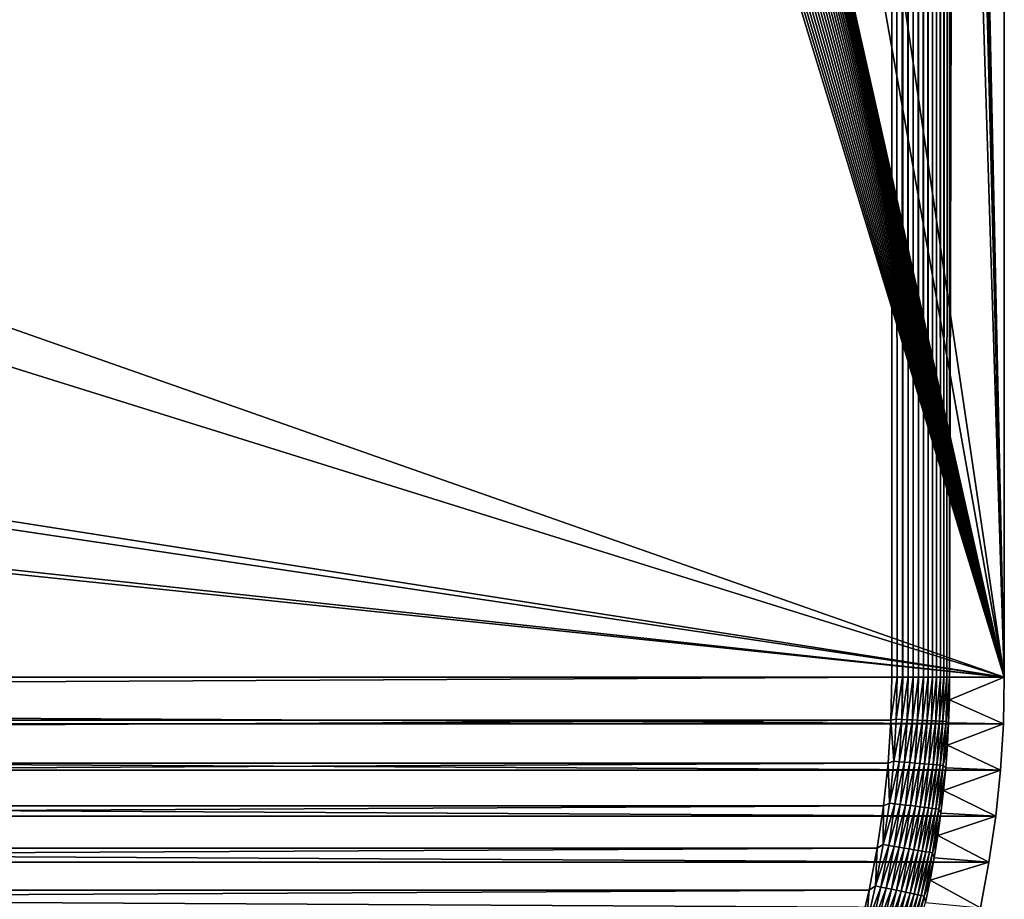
# Model space of a CAD drawing. Extents: x -260 to 260, y -882 to 882.
# Tile 23 of 234: x 200 to 260, y -826 to -772. Entities that reach past the tile are written whole.
import ezdxf

# ---------------------------------------------------------------- set-up
doc = ezdxf.new("R2010")
doc.units = 0
doc.header["$LTSCALE"] = 21.359881
for name, color, linetype in [('1', 7, 'CONTINUOUS'), ('2', 7, 'CONTINUOUS'), ('42', 7, 'CONTINUOUS'), ('43', 7, 'CONTINUOUS'), ('56', 7, 'CONTINUOUS'), ('57', 7, 'CONTINUOUS')]:
    doc.layers.add(name, color=color, linetype=linetype)

msp = doc.modelspace()

# ---------------------------------------------------------------- linework, layer by layer
at = {"layer": '1', "color": 7, "linetype": 'CONTINUOUS'}
for points in [[(-253.525, 0), (-253.525, -812.5), (253.525, 0), (-253.525, 0)], [(253.525, 0), (-253.525, -812.5), (253.525, -812.5), (253.525, 0)], [(253.525, -812.5), (-253.525, -812.5), (-253.468, -815.154), (253.525, -812.5)], [(253.468, -815.154), (253.525, -812.5), (-253.468, -815.154), (253.468, -815.154)], [(-253.299, -817.802), (253.468, -815.154), (-253.468, -815.154), (-253.299, -817.802)], [(253.299, -817.802), (253.468, -815.154), (-253.299, -817.802), (253.299, -817.802)], [(-253.018, -820.442), (253.299, -817.802), (-253.299, -817.802), (-253.018, -820.442)], [(253.018, -820.442), (253.299, -817.802), (-253.018, -820.442), (253.018, -820.442)], [(-252.625, -823.067), (253.018, -820.442), (-253.018, -820.442), (-252.625, -823.067)], [(252.625, -823.067), (253.018, -820.442), (-252.625, -823.067), (252.625, -823.067)], [(-252.121, -825.673), (252.625, -823.067), (-252.625, -823.067), (-252.121, -825.673)], [(252.121, -825.673), (252.625, -823.067), (-252.121, -825.673), (252.121, -825.673)], [(-251.507, -828.255), (252.121, -825.673), (-252.121, -825.673), (-251.507, -828.255)], [(251.507, -828.255), (252.121, -825.673), (-251.507, -828.255), (251.507, -828.255)]]:
    msp.add_3dface(points, dxfattribs=at)
at = {"layer": '2', "color": 7, "linetype": 'CONTINUOUS'}
for points in [[(260.487, 812.5, -9), (260.487, -812.5, -9), (239.75, 145, -9), (260.487, 812.5, -9)], [(239.75, 145, -9), (260.487, -812.5, -9), (239.733, 144.56, -9), (239.75, 145, -9)], [(239.733, 144.56, -9), (260.487, -812.5, -9), (239.683, 144.122, -9), (239.733, 144.56, -9)], [(239.683, 144.122, -9), (260.487, -812.5, -9), (239.599, 143.69, -9), (239.683, 144.122, -9)], [(239.482, 143.265, -9), (260.487, -812.5, -9), (239.333, 142.851, -9), (239.482, 143.265, -9)], [(239.599, 143.69, -9), (260.487, -812.5, -9), (239.482, 143.265, -9), (239.599, 143.69, -9)], [(239.333, 142.851, -9), (260.487, -812.5, -9), (239.153, 142.449, -9), (239.333, 142.851, -9)], [(238.943, 142.062, -9), (260.487, -812.5, -9), (238.703, 141.692, -9), (238.943, 142.062, -9)], [(239.153, 142.449, -9), (260.487, -812.5, -9), (238.943, 142.062, -9), (239.153, 142.449, -9)], [(238.436, 141.342, -9), (260.487, -812.5, -9), (238.143, 141.013, -9), (238.436, 141.342, -9)], [(238.703, 141.692, -9), (260.487, -812.5, -9), (238.436, 141.342, -9), (238.703, 141.692, -9)], [(237.826, 140.707, -9), (260.487, -812.5, -9), (237.486, 140.427, -9), (237.826, 140.707, -9)], [(238.143, 141.013, -9), (260.487, -812.5, -9), (237.826, 140.707, -9), (238.143, 141.013, -9)], [(237.126, 140.174, -9), (260.487, -812.5, -9), (236.747, 139.949, -9), (237.126, 140.174, -9)], [(237.486, 140.427, -9), (260.487, -812.5, -9), (237.126, 140.174, -9), (237.486, 140.427, -9)], [(236.747, 139.949, -9), (260.487, -812.5, -9), (236.352, 139.753, -9), (236.747, 139.949, -9)], [(260.487, -812.5, -9), (237.5, 85, -9), (236.352, 139.753, -9), (260.487, -812.5, -9)], [(237.5, 85, -9), (260.487, -812.5, -9), (237.5, -85, -9), (237.5, 85, -9)], [(152.5, -85, -9), (260.487, -812.5, -9), (136.739, -120, -9), (152.5, -85, -9)], [(237.5, -85, -9), (260.487, -812.5, -9), (152.5, -85, -9), (237.5, -85, -9)], [(260.487, -812.5, -9), (212.27, -597.611, -9), (136.739, -120, -9), (260.487, -812.5, -9)], [(212.27, -597.611, -9), (260.487, -812.5, -9), (212.397, -598.402, -9), (212.27, -597.611, -9)], [(212.397, -598.402, -9), (260.487, -812.5, -9), (212.474, -599.199, -9), (212.397, -598.402, -9)], [(212.474, -599.199, -9), (260.487, -812.5, -9), (212.5, -600, -9), (212.474, -599.199, -9)], [(212.5, -600, -9), (260.487, -812.5, -9), (212.474, -600.801, -9), (212.5, -600, -9)], [(212.474, -600.801, -9), (260.487, -812.5, -9), (212.397, -601.598, -9), (212.474, -600.801, -9)], [(212.397, -601.598, -9), (260.487, -812.5, -9), (212.27, -602.389, -9), (212.397, -601.598, -9)], [(212.27, -602.389, -9), (260.487, -812.5, -9), (212.091, -603.17, -9), (212.27, -602.389, -9)], [(212.091, -603.17, -9), (260.487, -812.5, -9), (211.863, -603.939, -9), (212.091, -603.17, -9)], [(211.863, -603.939, -9), (260.487, -812.5, -9), (211.587, -604.691, -9), (211.863, -603.939, -9)], [(211.587, -604.691, -9), (260.487, -812.5, -9), (211.262, -605.424, -9), (211.587, -604.691, -9)], [(211.262, -605.424, -9), (260.487, -812.5, -9), (210.892, -606.134, -9), (211.262, -605.424, -9)], [(210.892, -606.134, -9), (260.487, -812.5, -9), (210.476, -606.819, -9), (210.892, -606.134, -9)], [(210.476, -606.819, -9), (260.487, -812.5, -9), (210.018, -607.476, -9), (210.476, -606.819, -9)], [(210.018, -607.476, -9), (260.487, -812.5, -9), (209.518, -608.103, -9), (210.018, -607.476, -9)], [(209.518, -608.103, -9), (260.487, -812.5, -9), (208.979, -608.696, -9), (209.518, -608.103, -9)], [(208.979, -608.696, -9), (260.487, -812.5, -9), (208.404, -609.253, -9), (208.979, -608.696, -9)], [(208.404, -609.253, -9), (260.487, -812.5, -9), (207.794, -609.773, -9), (208.404, -609.253, -9)], [(207.794, -609.773, -9), (260.487, -812.5, -9), (207.152, -610.252, -9), (207.794, -609.773, -9)], [(206.48, -610.689, -9), (260.487, -812.5, -9), (205.782, -611.082, -9), (206.48, -610.689, -9)], [(207.152, -610.252, -9), (260.487, -812.5, -9), (206.48, -610.689, -9), (207.152, -610.252, -9)], [(205.782, -611.082, -9), (260.487, -812.5, -9), (205.06, -611.43, -9), (205.782, -611.082, -9)], [(204.317, -611.731, -9), (260.487, -812.5, -9), (203.557, -611.983, -9), (204.317, -611.731, -9)], [(205.06, -611.43, -9), (260.487, -812.5, -9), (204.317, -611.731, -9), (205.06, -611.43, -9)], [(199.599, -612.494, -9), (260.487, -812.5, -9), (136.739, -769, -9), (199.599, -612.494, -9)], [(200.401, -612.494, -9), (260.487, -812.5, -9), (199.599, -612.494, -9), (200.401, -612.494, -9)], [(201.2, -612.442, -9), (260.487, -812.5, -9), (200.401, -612.494, -9), (201.2, -612.442, -9)], [(201.995, -612.34, -9), (260.487, -812.5, -9), (201.2, -612.442, -9), (201.995, -612.34, -9)], [(202.782, -612.187, -9), (260.487, -812.5, -9), (201.995, -612.34, -9), (202.782, -612.187, -9)], [(203.557, -611.983, -9), (260.487, -812.5, -9), (202.782, -612.187, -9), (203.557, -611.983, -9)], [(260.487, -812.5, -9), (-260.487, -812.5, -9), (-156.739, -769, -9), (260.487, -812.5, -9)], [(-141.261, -769, -9), (260.487, -812.5, -9), (-156.739, -769, -9), (-141.261, -769, -9)], [(-31.739, -769, -9), (260.487, -812.5, -9), (-141.261, -769, -9), (-31.739, -769, -9)], [(-16.261, -769, -9), (260.487, -812.5, -9), (-31.739, -769, -9), (-16.261, -769, -9)], [(121.261, -769, -9), (260.487, -812.5, -9), (-16.261, -769, -9), (121.261, -769, -9)], [(136.739, -769, -9), (260.487, -812.5, -9), (121.261, -769, -9), (136.739, -769, -9)], [(-260.428, -815.372, -9), (-260.487, -812.5, -9), (260.428, -815.372, -9), (-260.428, -815.372, -9)], [(260.428, -815.372, -9), (-260.487, -812.5, -9), (260.487, -812.5, -9), (260.428, -815.372, -9)], [(-260.25, -818.238, -9), (-260.428, -815.372, -9), (260.25, -818.238, -9), (-260.25, -818.238, -9)], [(260.25, -818.238, -9), (-260.428, -815.372, -9), (260.428, -815.372, -9), (260.25, -818.238, -9)], [(-259.954, -821.095, -9), (-260.25, -818.238, -9), (259.954, -821.095, -9), (-259.954, -821.095, -9)], [(259.954, -821.095, -9), (-260.25, -818.238, -9), (260.25, -818.238, -9), (259.954, -821.095, -9)], [(-259.54, -823.937, -9), (-259.954, -821.095, -9), (259.54, -823.937, -9), (-259.54, -823.937, -9)], [(259.54, -823.937, -9), (-259.954, -821.095, -9), (259.954, -821.095, -9), (259.54, -823.937, -9)], [(-259.008, -826.76, -9), (-259.54, -823.937, -9), (259.008, -826.76, -9), (-259.008, -826.76, -9)], [(259.008, -826.76, -9), (-259.54, -823.937, -9), (259.54, -823.937, -9), (259.008, -826.76, -9)]]:
    msp.add_3dface(points, dxfattribs=at)
at = {"layer": '42', "color": 7, "linetype": 'CONTINUOUS'}
for points in [[(260.428, -815.372, -9), (260.487, -812.5, -9), (257.09, -813.903, -2.215), (260.428, -815.372, -9)], [(257.09, -813.903, -2.215), (260.487, -812.5, -9), (257.104, -812.5, -2.215), (257.09, -813.903, -2.215)], [(257.045, -815.306, -2.215), (260.428, -815.372, -9), (257.09, -813.903, -2.215), (257.045, -815.306, -2.215)], [(256.97, -816.707, -2.215), (260.428, -815.372, -9), (257.045, -815.306, -2.215), (256.97, -816.707, -2.215)], [(260.25, -818.238, -9), (260.428, -815.372, -9), (256.97, -816.707, -2.215), (260.25, -818.238, -9)], [(256.866, -818.106, -2.215), (260.25, -818.238, -9), (256.97, -816.707, -2.215), (256.866, -818.106, -2.215)], [(256.732, -819.503, -2.215), (260.25, -818.238, -9), (256.866, -818.106, -2.215), (256.732, -819.503, -2.215)], [(259.954, -821.095, -9), (260.25, -818.238, -9), (256.732, -819.503, -2.215), (259.954, -821.095, -9)], [(256.569, -820.896, -2.215), (259.954, -821.095, -9), (256.732, -819.503, -2.215), (256.569, -820.896, -2.215)], [(256.376, -822.286, -2.215), (259.954, -821.095, -9), (256.569, -820.896, -2.215), (256.376, -822.286, -2.215)], [(259.54, -823.937, -9), (259.954, -821.095, -9), (256.376, -822.286, -2.215), (259.54, -823.937, -9)], [(256.154, -823.672, -2.215), (259.54, -823.937, -9), (256.376, -822.286, -2.215), (256.154, -823.672, -2.215)], [(255.902, -825.052, -2.215), (259.54, -823.937, -9), (256.154, -823.672, -2.215), (255.902, -825.052, -2.215)], [(259.008, -826.76, -9), (259.54, -823.937, -9), (255.902, -825.052, -2.215), (259.008, -826.76, -9)], [(255.621, -826.427, -2.215), (259.008, -826.76, -9), (255.902, -825.052, -2.215), (255.621, -826.427, -2.215)]]:
    msp.add_3dface(points, dxfattribs=at)
at = {"layer": '43', "color": 7, "linetype": 'CONTINUOUS'}
for points in [[(260.487, -812.5, -9), (260.487, 812.5, -9), (257.104, -812.5, -2.215), (260.487, -812.5, -9)], [(257.104, -812.5, -2.215), (260.487, 812.5, -9), (257.104, 0, -2.215), (257.104, -812.5, -2.215)]]:
    msp.add_3dface(points, dxfattribs=at)
at = {"layer": '56', "color": 7, "linetype": 'CONTINUOUS'}
for points in [[(254.2, -812.5, -0.057), (254.2, 812.5, -0.057), (253.525, 0), (254.2, -812.5, -0.057)], [(254.2, -812.5, -0.057), (254.203, -812.5, -0.058), (254.2, 812.5, -0.057), (254.2, -812.5, -0.057)], [(254.2, 812.5, -0.057), (254.203, -812.5, -0.058), (254.203, 812.5, -0.058), (254.2, 812.5, -0.057)], [(254.203, -812.5, -0.058), (254.534, -812.5, -0.129), (254.203, 812.5, -0.058), (254.203, -812.5, -0.058)], [(254.203, 812.5, -0.058), (254.534, -812.5, -0.129), (254.534, 812.5, -0.129), (254.203, 812.5, -0.058)], [(254.534, -812.5, -0.129), (254.86, -812.5, -0.229), (254.534, 812.5, -0.129), (254.534, -812.5, -0.129)], [(254.534, 812.5, -0.129), (254.86, -812.5, -0.229), (254.86, 812.5, -0.229), (254.534, 812.5, -0.129)], [(254.86, -812.5, -0.229), (255.176, -812.5, -0.357), (254.86, 812.5, -0.229), (254.86, -812.5, -0.229)], [(254.86, 812.5, -0.229), (255.176, -812.5, -0.357), (255.176, 812.5, -0.357), (254.86, 812.5, -0.229)], [(255.176, -812.5, -0.357), (255.481, -812.5, -0.511), (255.176, 812.5, -0.357), (255.176, -812.5, -0.357)], [(255.176, 812.5, -0.357), (255.481, -812.5, -0.511), (255.481, 812.5, -0.511), (255.176, 812.5, -0.357)], [(255.481, -812.5, -0.511), (255.771, -812.5, -0.69), (255.481, 812.5, -0.511), (255.481, -812.5, -0.511)], [(255.481, 812.5, -0.511), (255.771, -812.5, -0.69), (255.771, 812.5, -0.69), (255.481, 812.5, -0.511)], [(255.771, -812.5, -0.69), (256.045, -812.5, -0.894), (255.771, 812.5, -0.69), (255.771, -812.5, -0.69)], [(255.771, 812.5, -0.69), (256.045, -812.5, -0.894), (256.045, 812.5, -0.894), (255.771, 812.5, -0.69)], [(256.045, -812.5, -0.894), (256.301, -812.5, -1.12), (256.045, 812.5, -0.894), (256.045, -812.5, -0.894)], [(256.045, 812.5, -0.894), (256.301, -812.5, -1.12), (256.301, 812.5, -1.12), (256.045, 812.5, -0.894)], [(256.301, -812.5, -1.12), (256.536, -812.5, -1.367), (256.301, 812.5, -1.12), (256.301, -812.5, -1.12)], [(256.301, 812.5, -1.12), (256.536, -812.5, -1.367), (256.536, 812.5, -1.367), (256.301, 812.5, -1.12)], [(256.536, -812.5, -1.367), (256.75, -812.5, -1.633), (256.536, 812.5, -1.367), (256.536, -812.5, -1.367)], [(256.536, 812.5, -1.367), (256.75, -812.5, -1.633), (256.75, 812.5, -1.633), (256.536, 812.5, -1.367)], [(256.75, 812.5, -1.633), (256.75, -812.5, -1.633), (257.104, 0, -2.215), (256.75, 812.5, -1.633)], [(253.862, -812.5, -0.014), (253.865, -812.5, -0.015), (253.525, 0), (253.862, -812.5, -0.014)], [(253.525, 0), (253.525, -812.5), (253.862, -812.5, -0.014), (253.525, 0)], [(253.865, -812.5, -0.015), (254.2, -812.5, -0.057), (253.525, 0), (253.865, -812.5, -0.015)], [(256.939, -812.5, -1.917), (257.104, 0, -2.215), (256.75, -812.5, -1.633), (256.939, -812.5, -1.917)], [(257.104, -812.5, -2.215), (257.104, 0, -2.215), (256.939, -812.5, -1.917), (257.104, -812.5, -2.215)]]:
    msp.add_3dface(points, dxfattribs=at)
at = {"layer": '57', "color": 7, "linetype": 'CONTINUOUS'}
for points in [[(253.525, -812.5), (253.468, -815.154), (253.862, -812.5, -0.014), (253.525, -812.5)], [(253.862, -812.5, -0.014), (253.468, -815.154), (253.808, -815.098, -0.014), (253.862, -812.5, -0.014)], [(253.862, -812.5, -0.014), (253.808, -815.098, -0.014), (253.865, -812.5, -0.015), (253.862, -812.5, -0.014)], [(253.865, -812.5, -0.015), (253.808, -815.098, -0.014), (254.2, -812.5, -0.057), (253.865, -812.5, -0.015)], [(254.2, -812.5, -0.057), (253.808, -815.098, -0.014), (254.146, -815.112, -0.057), (254.2, -812.5, -0.057)], [(254.2, -812.5, -0.057), (254.146, -815.112, -0.057), (254.203, -812.5, -0.058), (254.2, -812.5, -0.057)], [(254.203, -812.5, -0.058), (254.146, -815.112, -0.057), (254.534, -812.5, -0.129), (254.203, -812.5, -0.058)], [(254.534, -812.5, -0.129), (254.146, -815.112, -0.057), (254.479, -815.126, -0.129), (254.534, -812.5, -0.129)], [(254.534, -812.5, -0.129), (254.479, -815.126, -0.129), (254.86, -812.5, -0.229), (254.534, -812.5, -0.129)], [(254.86, -812.5, -0.229), (254.479, -815.126, -0.129), (254.805, -815.139, -0.229), (254.86, -812.5, -0.229)], [(254.86, -812.5, -0.229), (254.805, -815.139, -0.229), (255.176, -812.5, -0.357), (254.86, -812.5, -0.229)], [(255.176, -812.5, -0.357), (254.805, -815.139, -0.229), (255.122, -815.152, -0.357), (255.176, -812.5, -0.357)], [(255.176, -812.5, -0.357), (255.122, -815.152, -0.357), (255.481, -812.5, -0.511), (255.176, -812.5, -0.357)], [(255.481, -812.5, -0.511), (255.122, -815.152, -0.357), (255.426, -815.165, -0.511), (255.481, -812.5, -0.511)], [(255.481, -812.5, -0.511), (255.426, -815.165, -0.511), (255.771, -812.5, -0.69), (255.481, -812.5, -0.511)], [(255.771, -812.5, -0.69), (255.426, -815.165, -0.511), (255.716, -815.177, -0.69), (255.771, -812.5, -0.69)], [(255.771, -812.5, -0.69), (255.716, -815.177, -0.69), (256.045, -812.5, -0.894), (255.771, -812.5, -0.69)], [(256.045, -812.5, -0.894), (255.716, -815.177, -0.69), (255.99, -815.188, -0.894), (256.045, -812.5, -0.894)], [(256.045, -812.5, -0.894), (255.99, -815.188, -0.894), (256.301, -812.5, -1.12), (256.045, -812.5, -0.894)], [(256.301, -812.5, -1.12), (255.99, -815.188, -0.894), (256.245, -815.199, -1.12), (256.301, -812.5, -1.12)], [(256.301, -812.5, -1.12), (256.245, -815.199, -1.12), (256.536, -812.5, -1.367), (256.301, -812.5, -1.12)], [(256.536, -812.5, -1.367), (256.245, -815.199, -1.12), (256.48, -815.208, -1.367), (256.536, -812.5, -1.367)], [(256.536, -812.5, -1.367), (256.48, -815.208, -1.367), (256.75, -812.5, -1.633), (256.536, -812.5, -1.367)], [(256.75, -812.5, -1.633), (256.48, -815.208, -1.367), (256.693, -815.217, -1.633), (256.75, -812.5, -1.633)], [(256.75, -812.5, -1.633), (256.693, -815.217, -1.633), (256.939, -812.5, -1.917), (256.75, -812.5, -1.633)], [(256.939, -812.5, -1.917), (256.693, -815.217, -1.633), (256.883, -815.225, -1.917), (256.939, -812.5, -1.917)], [(257.09, -813.903, -2.215), (257.104, -812.5, -2.215), (256.883, -815.225, -1.917), (257.09, -813.903, -2.215)], [(257.104, -812.5, -2.215), (256.939, -812.5, -1.917), (256.883, -815.225, -1.917), (257.104, -812.5, -2.215)], [(257.045, -815.306, -2.215), (257.09, -813.903, -2.215), (256.883, -815.225, -1.917), (257.045, -815.306, -2.215)], [(253.468, -815.154), (253.299, -817.802), (253.647, -817.691, -0.014), (253.468, -815.154)], [(253.808, -815.098, -0.014), (253.468, -815.154), (253.647, -817.691, -0.014), (253.808, -815.098, -0.014)], [(253.808, -815.098, -0.014), (253.647, -817.691, -0.014), (254.146, -815.112, -0.057), (253.808, -815.098, -0.014)], [(254.146, -815.112, -0.057), (253.647, -817.691, -0.014), (253.984, -817.719, -0.057), (254.146, -815.112, -0.057)], [(254.146, -815.112, -0.057), (253.984, -817.719, -0.057), (254.479, -815.126, -0.129), (254.146, -815.112, -0.057)], [(254.479, -815.126, -0.129), (253.984, -817.719, -0.057), (254.317, -817.747, -0.129), (254.479, -815.126, -0.129)], [(254.479, -815.126, -0.129), (254.317, -817.747, -0.129), (254.805, -815.139, -0.229), (254.479, -815.126, -0.129)], [(254.805, -815.139, -0.229), (254.317, -817.747, -0.129), (254.642, -817.774, -0.229), (254.805, -815.139, -0.229)], [(254.805, -815.139, -0.229), (254.642, -817.774, -0.229), (255.122, -815.152, -0.357), (254.805, -815.139, -0.229)], [(255.122, -815.152, -0.357), (254.642, -817.774, -0.229), (254.957, -817.8, -0.357), (255.122, -815.152, -0.357)], [(255.122, -815.152, -0.357), (254.957, -817.8, -0.357), (255.426, -815.165, -0.511), (255.122, -815.152, -0.357)], [(255.426, -815.165, -0.511), (254.957, -817.8, -0.357), (255.261, -817.825, -0.511), (255.426, -815.165, -0.511)], [(255.426, -815.165, -0.511), (255.261, -817.825, -0.511), (255.716, -815.177, -0.69), (255.426, -815.165, -0.511)], [(255.716, -815.177, -0.69), (255.261, -817.825, -0.511), (255.55, -817.849, -0.69), (255.716, -815.177, -0.69)], [(255.716, -815.177, -0.69), (255.55, -817.849, -0.69), (255.99, -815.188, -0.894), (255.716, -815.177, -0.69)], [(255.99, -815.188, -0.894), (255.55, -817.849, -0.69), (255.823, -817.871, -0.894), (255.99, -815.188, -0.894)], [(255.99, -815.188, -0.894), (255.823, -817.871, -0.894), (256.245, -815.199, -1.12), (255.99, -815.188, -0.894)], [(256.245, -815.199, -1.12), (255.823, -817.871, -0.894), (256.078, -817.892, -1.12), (256.245, -815.199, -1.12)], [(256.245, -815.199, -1.12), (256.078, -817.892, -1.12), (256.48, -815.208, -1.367), (256.245, -815.199, -1.12)], [(256.48, -815.208, -1.367), (256.078, -817.892, -1.12), (256.312, -817.912, -1.367), (256.48, -815.208, -1.367)], [(256.48, -815.208, -1.367), (256.312, -817.912, -1.367), (256.693, -815.217, -1.633), (256.48, -815.208, -1.367)], [(256.693, -815.217, -1.633), (256.312, -817.912, -1.367), (256.525, -817.93, -1.633), (256.693, -815.217, -1.633)], [(256.693, -815.217, -1.633), (256.525, -817.93, -1.633), (256.883, -815.225, -1.917), (256.693, -815.217, -1.633)], [(256.883, -815.225, -1.917), (256.525, -817.93, -1.633), (256.714, -817.945, -1.917), (256.883, -815.225, -1.917)], [(257.045, -815.306, -2.215), (256.883, -815.225, -1.917), (256.714, -817.945, -1.917), (257.045, -815.306, -2.215)], [(256.97, -816.707, -2.215), (257.045, -815.306, -2.215), (256.714, -817.945, -1.917), (256.97, -816.707, -2.215)], [(256.866, -818.106, -2.215), (256.97, -816.707, -2.215), (256.714, -817.945, -1.917), (256.866, -818.106, -2.215)], [(253.647, -817.691, -0.014), (253.299, -817.802), (253.379, -820.276, -0.014), (253.647, -817.691, -0.014)], [(253.647, -817.691, -0.014), (253.379, -820.276, -0.014), (253.984, -817.719, -0.057), (253.647, -817.691, -0.014)], [(253.984, -817.719, -0.057), (253.379, -820.276, -0.014), (253.715, -820.317, -0.057), (253.984, -817.719, -0.057)], [(253.984, -817.719, -0.057), (253.715, -820.317, -0.057), (254.317, -817.747, -0.129), (253.984, -817.719, -0.057)], [(254.317, -817.747, -0.129), (253.715, -820.317, -0.057), (254.046, -820.359, -0.129), (254.317, -817.747, -0.129)], [(254.317, -817.747, -0.129), (254.046, -820.359, -0.129), (254.642, -817.774, -0.229), (254.317, -817.747, -0.129)], [(253.299, -817.802), (253.018, -820.442), (253.379, -820.276, -0.014), (253.299, -817.802)], [(254.642, -817.774, -0.229), (254.046, -820.359, -0.129), (254.37, -820.399, -0.229), (254.642, -817.774, -0.229)], [(254.642, -817.774, -0.229), (254.37, -820.399, -0.229), (254.957, -817.8, -0.357), (254.642, -817.774, -0.229)], [(254.957, -817.8, -0.357), (254.37, -820.399, -0.229), (254.684, -820.438, -0.357), (254.957, -817.8, -0.357)], [(254.957, -817.8, -0.357), (254.684, -820.438, -0.357), (255.261, -817.825, -0.511), (254.957, -817.8, -0.357)], [(255.261, -817.825, -0.511), (254.684, -820.438, -0.357), (254.986, -820.476, -0.511), (255.261, -817.825, -0.511)], [(255.261, -817.825, -0.511), (254.986, -820.476, -0.511), (255.55, -817.849, -0.69), (255.261, -817.825, -0.511)], [(255.55, -817.849, -0.69), (254.986, -820.476, -0.511), (255.274, -820.512, -0.69), (255.55, -817.849, -0.69)], [(255.55, -817.849, -0.69), (255.274, -820.512, -0.69), (255.823, -817.871, -0.894), (255.55, -817.849, -0.69)], [(255.823, -817.871, -0.894), (255.274, -820.512, -0.69), (255.546, -820.546, -0.894), (255.823, -817.871, -0.894)], [(255.823, -817.871, -0.894), (255.546, -820.546, -0.894), (256.078, -817.892, -1.12), (255.823, -817.871, -0.894)], [(256.078, -817.892, -1.12), (255.546, -820.546, -0.894), (255.799, -820.577, -1.12), (256.078, -817.892, -1.12)], [(256.078, -817.892, -1.12), (255.799, -820.577, -1.12), (256.312, -817.912, -1.367), (256.078, -817.892, -1.12)], [(256.312, -817.912, -1.367), (255.799, -820.577, -1.12), (256.033, -820.606, -1.367), (256.312, -817.912, -1.367)], [(256.312, -817.912, -1.367), (256.033, -820.606, -1.367), (256.525, -817.93, -1.633), (256.312, -817.912, -1.367)], [(256.525, -817.93, -1.633), (256.033, -820.606, -1.367), (256.245, -820.633, -1.633), (256.525, -817.93, -1.633)], [(256.525, -817.93, -1.633), (256.245, -820.633, -1.633), (256.714, -817.945, -1.917), (256.525, -817.93, -1.633)], [(256.714, -817.945, -1.917), (256.245, -820.633, -1.633), (256.433, -820.656, -1.917), (256.714, -817.945, -1.917)], [(256.866, -818.106, -2.215), (256.714, -817.945, -1.917), (256.433, -820.656, -1.917), (256.866, -818.106, -2.215)], [(256.732, -819.503, -2.215), (256.866, -818.106, -2.215), (256.433, -820.656, -1.917), (256.732, -819.503, -2.215)], [(256.569, -820.896, -2.215), (256.732, -819.503, -2.215), (256.433, -820.656, -1.917), (256.569, -820.896, -2.215)], [(253.018, -820.442), (252.625, -823.067), (253.004, -822.847, -0.014), (253.018, -820.442)], [(253.379, -820.276, -0.014), (253.018, -820.442), (253.004, -822.847, -0.014), (253.379, -820.276, -0.014)], [(253.379, -820.276, -0.014), (253.004, -822.847, -0.014), (253.715, -820.317, -0.057), (253.379, -820.276, -0.014)], [(253.715, -820.317, -0.057), (253.004, -822.847, -0.014), (253.338, -822.902, -0.057), (253.715, -820.317, -0.057)], [(253.715, -820.317, -0.057), (253.338, -822.902, -0.057), (254.046, -820.359, -0.129), (253.715, -820.317, -0.057)], [(254.046, -820.359, -0.129), (253.338, -822.902, -0.057), (253.667, -822.957, -0.129), (254.046, -820.359, -0.129)], [(254.046, -820.359, -0.129), (253.667, -822.957, -0.129), (254.37, -820.399, -0.229), (254.046, -820.359, -0.129)], [(254.37, -820.399, -0.229), (253.667, -822.957, -0.129), (253.989, -823.011, -0.229), (254.37, -820.399, -0.229)], [(254.37, -820.399, -0.229), (253.989, -823.011, -0.229), (254.684, -820.438, -0.357), (254.37, -820.399, -0.229)], [(254.684, -820.438, -0.357), (253.989, -823.011, -0.229), (254.301, -823.063, -0.357), (254.684, -820.438, -0.357)], [(254.684, -820.438, -0.357), (254.301, -823.063, -0.357), (254.986, -820.476, -0.511), (254.684, -820.438, -0.357)], [(254.986, -820.476, -0.511), (254.301, -823.063, -0.357), (254.602, -823.113, -0.511), (254.986, -820.476, -0.511)], [(254.986, -820.476, -0.511), (254.602, -823.113, -0.511), (255.274, -820.512, -0.69), (254.986, -820.476, -0.511)], [(255.274, -820.512, -0.69), (254.602, -823.113, -0.511), (254.888, -823.161, -0.69), (255.274, -820.512, -0.69)], [(255.274, -820.512, -0.69), (254.888, -823.161, -0.69), (255.546, -820.546, -0.894), (255.274, -820.512, -0.69)], [(255.546, -820.546, -0.894), (254.888, -823.161, -0.69), (255.158, -823.206, -0.894), (255.546, -820.546, -0.894)], [(255.546, -820.546, -0.894), (255.158, -823.206, -0.894), (255.799, -820.577, -1.12), (255.546, -820.546, -0.894)], [(255.799, -820.577, -1.12), (255.158, -823.206, -0.894), (255.41, -823.248, -1.12), (255.799, -820.577, -1.12)], [(255.799, -820.577, -1.12), (255.41, -823.248, -1.12), (256.033, -820.606, -1.367), (255.799, -820.577, -1.12)], [(256.033, -820.606, -1.367), (255.41, -823.248, -1.12), (255.642, -823.287, -1.367), (256.033, -820.606, -1.367)], [(256.033, -820.606, -1.367), (255.642, -823.287, -1.367), (256.245, -820.633, -1.633), (256.033, -820.606, -1.367)], [(256.245, -820.633, -1.633), (255.642, -823.287, -1.367), (255.853, -823.322, -1.633), (256.245, -820.633, -1.633)], [(256.245, -820.633, -1.633), (255.853, -823.322, -1.633), (256.433, -820.656, -1.917), (256.245, -820.633, -1.633)], [(256.433, -820.656, -1.917), (255.853, -823.322, -1.633), (256.04, -823.353, -1.917), (256.433, -820.656, -1.917)], [(256.569, -820.896, -2.215), (256.433, -820.656, -1.917), (256.04, -823.353, -1.917), (256.569, -820.896, -2.215)], [(256.376, -822.286, -2.215), (256.569, -820.896, -2.215), (256.04, -823.353, -1.917), (256.376, -822.286, -2.215)], [(256.154, -823.672, -2.215), (256.376, -822.286, -2.215), (256.04, -823.353, -1.917), (256.154, -823.672, -2.215)], [(252.625, -823.067), (252.121, -825.673), (252.524, -825.4, -0.014), (252.625, -823.067)], [(253.004, -822.847, -0.014), (252.625, -823.067), (252.524, -825.4, -0.014), (253.004, -822.847, -0.014)], [(253.004, -822.847, -0.014), (252.524, -825.4, -0.014), (253.338, -822.902, -0.057), (253.004, -822.847, -0.014)], [(253.338, -822.902, -0.057), (252.524, -825.4, -0.014), (252.855, -825.47, -0.057), (253.338, -822.902, -0.057)], [(253.338, -822.902, -0.057), (252.855, -825.47, -0.057), (253.667, -822.957, -0.129), (253.338, -822.902, -0.057)], [(253.667, -822.957, -0.129), (252.855, -825.47, -0.057), (253.181, -825.538, -0.129), (253.667, -822.957, -0.129)], [(253.667, -822.957, -0.129), (253.181, -825.538, -0.129), (253.989, -823.011, -0.229), (253.667, -822.957, -0.129)], [(253.989, -823.011, -0.229), (253.181, -825.538, -0.129), (253.501, -825.605, -0.229), (253.989, -823.011, -0.229)], [(253.989, -823.011, -0.229), (253.501, -825.605, -0.229), (254.301, -823.063, -0.357), (253.989, -823.011, -0.229)], [(254.301, -823.063, -0.357), (253.501, -825.605, -0.229), (253.811, -825.67, -0.357), (254.301, -823.063, -0.357)], [(254.301, -823.063, -0.357), (253.811, -825.67, -0.357), (254.602, -823.113, -0.511), (254.301, -823.063, -0.357)], [(254.602, -823.113, -0.511), (253.811, -825.67, -0.357), (254.109, -825.732, -0.511), (254.602, -823.113, -0.511)], [(254.602, -823.113, -0.511), (254.109, -825.732, -0.511), (254.888, -823.161, -0.69), (254.602, -823.113, -0.511)], [(254.888, -823.161, -0.69), (254.109, -825.732, -0.511), (254.393, -825.792, -0.69), (254.888, -823.161, -0.69)], [(254.888, -823.161, -0.69), (254.393, -825.792, -0.69), (255.158, -823.206, -0.894), (254.888, -823.161, -0.69)], [(255.158, -823.206, -0.894), (254.393, -825.792, -0.69), (254.661, -825.848, -0.894), (255.158, -823.206, -0.894)], [(255.158, -823.206, -0.894), (254.661, -825.848, -0.894), (255.41, -823.248, -1.12), (255.158, -823.206, -0.894)], [(255.41, -823.248, -1.12), (254.661, -825.848, -0.894), (254.911, -825.901, -1.12), (255.41, -823.248, -1.12)], [(255.41, -823.248, -1.12), (254.911, -825.901, -1.12), (255.642, -823.287, -1.367), (255.41, -823.248, -1.12)], [(255.642, -823.287, -1.367), (254.911, -825.901, -1.12), (255.141, -825.949, -1.367), (255.642, -823.287, -1.367)], [(255.642, -823.287, -1.367), (255.141, -825.949, -1.367), (255.853, -823.322, -1.633), (255.642, -823.287, -1.367)], [(255.853, -823.322, -1.633), (255.141, -825.949, -1.367), (255.35, -825.993, -1.633), (255.853, -823.322, -1.633)], [(255.853, -823.322, -1.633), (255.35, -825.993, -1.633), (256.04, -823.353, -1.917), (255.853, -823.322, -1.633)], [(256.04, -823.353, -1.917), (255.35, -825.993, -1.633), (255.536, -826.032, -1.917), (256.04, -823.353, -1.917)], [(256.154, -823.672, -2.215), (256.04, -823.353, -1.917), (255.536, -826.032, -1.917), (256.154, -823.672, -2.215)], [(255.902, -825.052, -2.215), (256.154, -823.672, -2.215), (255.536, -826.032, -1.917), (255.902, -825.052, -2.215)], [(255.621, -826.427, -2.215), (255.902, -825.052, -2.215), (255.536, -826.032, -1.917), (255.621, -826.427, -2.215)], [(252.524, -825.4, -0.014), (252.121, -825.673), (251.938, -827.932, -0.014), (252.524, -825.4, -0.014)], [(252.524, -825.4, -0.014), (251.938, -827.932, -0.014), (252.855, -825.47, -0.057), (252.524, -825.4, -0.014)], [(252.855, -825.47, -0.057), (251.938, -827.932, -0.014), (252.266, -828.015, -0.057), (252.855, -825.47, -0.057)], [(252.855, -825.47, -0.057), (252.266, -828.015, -0.057), (253.181, -825.538, -0.129), (252.855, -825.47, -0.057)], [(253.181, -825.538, -0.129), (252.266, -828.015, -0.057), (252.59, -828.097, -0.129), (253.181, -825.538, -0.129)], [(253.181, -825.538, -0.129), (252.59, -828.097, -0.129), (253.501, -825.605, -0.229), (253.181, -825.538, -0.129)], [(253.501, -825.605, -0.229), (252.59, -828.097, -0.129), (252.906, -828.177, -0.229), (253.501, -825.605, -0.229)], [(253.501, -825.605, -0.229), (252.906, -828.177, -0.229), (253.811, -825.67, -0.357), (253.501, -825.605, -0.229)], [(252.121, -825.673), (251.507, -828.255), (251.938, -827.932, -0.014), (252.121, -825.673)], [(253.811, -825.67, -0.357), (252.906, -828.177, -0.229), (253.213, -828.254, -0.357), (253.811, -825.67, -0.357)], [(253.811, -825.67, -0.357), (253.213, -828.254, -0.357), (254.109, -825.732, -0.511), (253.811, -825.67, -0.357)], [(254.109, -825.732, -0.511), (253.213, -828.254, -0.357), (253.508, -828.329, -0.511), (254.109, -825.732, -0.511)], [(254.109, -825.732, -0.511), (253.508, -828.329, -0.511), (254.393, -825.792, -0.69), (254.109, -825.732, -0.511)], [(254.393, -825.792, -0.69), (253.508, -828.329, -0.511), (253.789, -828.4, -0.69), (254.393, -825.792, -0.69)], [(254.393, -825.792, -0.69), (253.789, -828.4, -0.69), (254.661, -825.848, -0.894), (254.393, -825.792, -0.69)], [(254.661, -825.848, -0.894), (253.789, -828.4, -0.69), (254.055, -828.468, -0.894), (254.661, -825.848, -0.894)], [(254.661, -825.848, -0.894), (254.055, -828.468, -0.894), (254.911, -825.901, -1.12), (254.661, -825.848, -0.894)], [(254.911, -825.901, -1.12), (254.055, -828.468, -0.894), (254.303, -828.53, -1.12), (254.911, -825.901, -1.12)], [(254.911, -825.901, -1.12), (254.303, -828.53, -1.12), (255.141, -825.949, -1.367), (254.911, -825.901, -1.12)], [(255.141, -825.949, -1.367), (254.303, -828.53, -1.12), (254.531, -828.588, -1.367), (255.141, -825.949, -1.367)], [(255.141, -825.949, -1.367), (254.531, -828.588, -1.367), (255.35, -825.993, -1.633), (255.141, -825.949, -1.367)], [(255.35, -825.993, -1.633), (254.531, -828.588, -1.367), (254.738, -828.641, -1.633), (255.35, -825.993, -1.633)], [(255.35, -825.993, -1.633), (254.738, -828.641, -1.633), (255.536, -826.032, -1.917), (255.35, -825.993, -1.633)], [(255.536, -826.032, -1.917), (254.738, -828.641, -1.633), (254.922, -828.687, -1.917), (255.536, -826.032, -1.917)], [(255.621, -826.427, -2.215), (255.536, -826.032, -1.917), (254.922, -828.687, -1.917), (255.621, -826.427, -2.215)]]:
    msp.add_3dface(points, dxfattribs=at)

doc.saveas('drawing.dxf')
